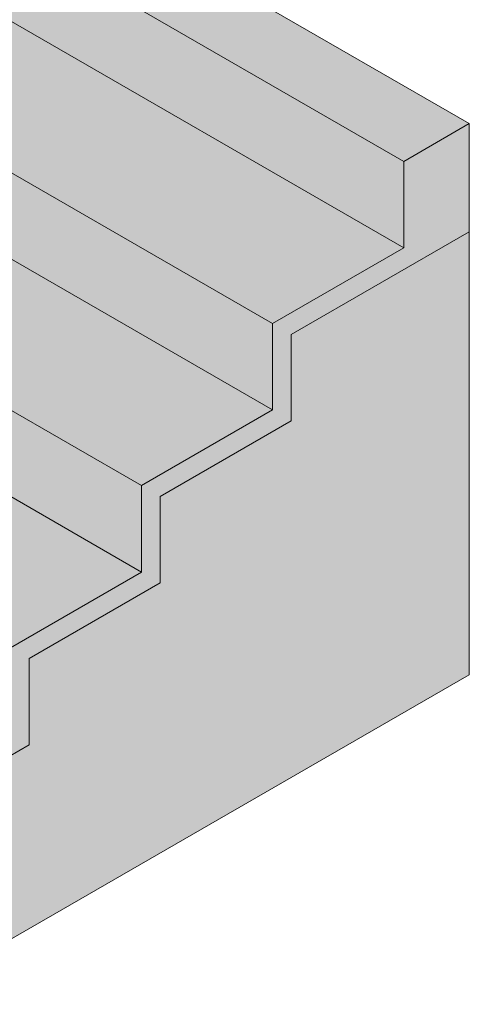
# Model space of a CAD drawing. Header units: centimetres. Extents: x -286 to 6967, y -466 to 803.
# Tile 72 of 73: x 6797 to 6967, y -253 to 119. Entities that reach past the tile are written whole.
import ezdxf

# ---------------------------------------------------------------- set-up
doc = ezdxf.new("R2010")
doc.units = ezdxf.units.CM
doc.layers.add('A-GENM', color=7, linetype='Continuous', lineweight=18)

msp = doc.modelspace()

# ---------------------------------------------------------------- hatches: boundary and pattern name
at = {"layer": 'A-GENM', "true_color": 0xc0c0c0}
for points in [[(6942.388, 65.807), (6967.137, 80.095), (6306.409, 461.567), (6281.661, 447.278), (6717.986, 195.365)], [(6942.388, 33.147), (6942.388, 65.807), (6281.661, 447.278), (6281.661, 414.618), (6931.781, 39.271)], [(6892.89, 4.57), (6942.388, 33.147), (6281.661, 414.618), (6232.163, 386.041), (6843.393, 33.147)], [(6892.89, -28.09), (6892.89, 4.57), (6232.163, 386.041), (6232.163, 353.381), (6850.464, -3.595)], [(6843.393, -56.668), (6892.89, -28.09), (6232.163, 353.381), (6182.666, 324.803), (6793.895, -28.09)], [(6843.393, -89.328), (6843.393, -56.668), (6182.666, 324.803), (6182.666, 292.144), (6822.072, -77.018)], [(6793.895, -117.905), (6843.393, -89.328), (6182.666, 292.144), (6133.168, 263.566), (6244.651, 199.202), (6272.922, 199.209), (6666.508, -28.028), (6666.508, -44.358), (6744.398, -89.328)], [(6744.398, -244.462), (6751.469, -240.379), (6751.469, -183.225), (6800.967, -154.647), (6800.967, -121.987), (6850.464, -93.41), (6850.464, -60.75), (6899.961, -32.173), (6899.961, 0.487), (6967.137, 39.271), (6967.137, 80.095), (6942.388, 65.807), (6942.388, 33.147), (6892.89, 4.57), (6892.89, -28.09), (6843.393, -56.668), (6843.393, -89.328), (6793.895, -117.905), (6793.895, -150.565), (6744.398, -179.142), (6744.398, -183.225)]]:
    msp.add_hatch(color=9, dxfattribs=at).paths.add_polyline_path(points)
at = {"layer": 'A-GENM', "true_color": 0x7f6352}
msp.add_hatch(color=37, dxfattribs=at).paths.add_polyline_path([(6751.469, -252.627), (6967.137, -128.111), (6967.137, 39.271), (6899.961, 0.487), (6899.961, -32.173), (6850.464, -60.75), (6850.464, -93.41), (6800.967, -121.987), (6800.967, -154.647), (6751.469, -183.225)])

# ---------------------------------------------------------------- linework, layer by layer
at = {"layer": 'A-GENM'}
for p, q in [((6967.137, 80.095), (6306.409, 461.567)), ((6942.388, 65.807), (6281.661, 447.278)), ((6942.388, 33.147), (6281.661, 414.618)), ((6232.163, 386.041), (6892.89, 4.57)), ((6892.89, -28.09), (6232.163, 353.381)), ((6843.393, -56.668), (6182.666, 324.803)), ((6843.393, -89.328), (6182.666, 292.144)), ((6967.137, 80.095), (6942.388, 65.807)), ((6967.137, 39.271), (6967.137, 80.095)), ((6942.388, 65.807), (6942.388, 33.147)), ((6899.961, 0.487), (6967.137, 39.271)), ((6967.137, 39.271), (6899.961, 0.487)), ((6967.137, -128.111), (6967.137, 39.271)), ((6942.388, 33.147), (6892.89, 4.57)), ((6892.89, 4.57), (6892.89, -28.09)), ((6899.961, -32.173), (6899.961, 0.487)), ((6899.961, 0.487), (6899.961, -32.173)), ((6892.89, -28.09), (6843.393, -56.668)), ((6850.464, -60.75), (6899.961, -32.173)), ((6899.961, -32.173), (6850.464, -60.75)), ((6843.393, -56.668), (6843.393, -89.328)), ((6850.464, -93.41), (6850.464, -60.75)), ((6850.464, -60.75), (6850.464, -93.41)), ((6843.393, -89.328), (6793.895, -117.905)), ((6800.967, -121.987), (6850.464, -93.41)), ((6850.464, -93.41), (6800.967, -121.987)), ((6800.967, -154.647), (6800.967, -121.987)), ((6800.967, -121.987), (6800.967, -154.647)), ((6751.469, -252.627), (6967.137, -128.111)), ((6751.469, -183.225), (6800.967, -154.647)), ((6800.967, -154.647), (6751.469, -183.225))]:
    msp.add_line(p, q, dxfattribs=at)

doc.saveas('drawing.dxf')
